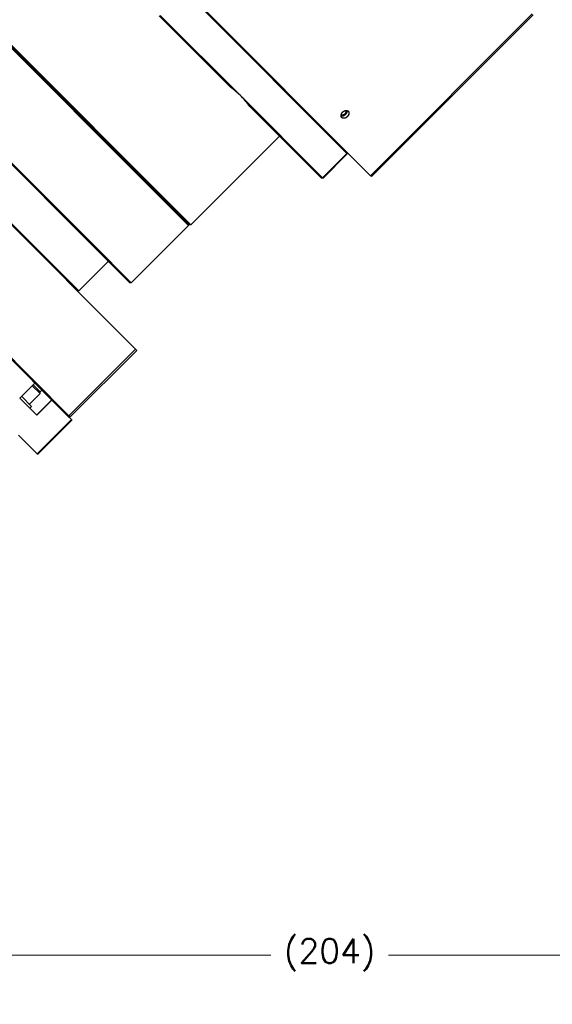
# Model space of a CAD drawing. Header units: inches. Extents: x 0 to 1685, y 0 to 1188.
# Tile 16 of 18: x 1342 to 1473, y 782 to 1025. Entities that reach past the tile are written whole.
import ezdxf

# ---------------------------------------------------------------- set-up
doc = ezdxf.new("R2010")
doc.units = ezdxf.units.IN
doc.layers.add('Layer0000', color=7, linetype='Continuous', lineweight=25)
doc.styles.get("Standard").update_dxf_attribs({"font": 'simplex.shx'})
doc.dimstyles.new('ata_A0', dxfattribs={"dimtxt": 6, "dimasz": 6, "dimexe": 3, "dimexo": 3, "dimgap": 3, "dimtad": 0, "dimtih": 1, "dimtoh": 1, "dimdec": 6, "dimdsep": 46, "dimtxsty": 'Standard', "dimcen": 0, "dimclrd": 252, "dimclre": 252, "dimclrt": 4, "dimadec": 6, "dimazin": 2, "dimtfac": 1, "dimtdec": 6, "dimtofl": 0, "dimtmove": 0, "dimatfit": 3, "dimfxl": 0, "dimtolj": 1, "dimtzin": 0, "dimlwd": 0, "dimlwe": 0, "dimarcsym": 0})

# ---------------------------------------------------------------- blocks, each defined once
blk = doc.blocks.new('*D7328')
at = {"color": 252, "lineweight": 0}
for p, q in [((1316.17, 721.29), (1316.17, 796.72)), ((1520.17, 721.29), (1520.17, 796.72)), ((1322.17, 793.72), (1403.62, 793.72)), ((1514.17, 793.72), (1432.72, 793.72))]:
    blk.add_line(p, q, dxfattribs=at)
at = {"color": 252}
for points in [[(1322.17, 794.72), (1322.17, 792.72), (1316.17, 793.72)], [(1514.17, 792.72), (1514.17, 794.72), (1520.17, 793.72)]]:
    blk.add_solid(points, dxfattribs=at)
at = {"layer": 'Defpoints', "color": 0}
for p in [(1520.17, 793.72), (1316.17, 718.29), (1520.17, 718.29)]:
    blk.add_point(p, dxfattribs=at)
at = {"color": 4, "insert": (1418.17, 793.72), "char_height": 6, "attachment_point": 5}
blk.add_mtext('\\A1;(204)', dxfattribs=at)

msp = doc.modelspace()

# ---------------------------------------------------------------- linework, layer by layer
at = {"layer": 'Layer0000', "color": 7, "linetype": 'Continuous', "lineweight": 25}
for p, q in [((1327.4764512, 1029.6669228), (1373.7943169, 983.3490571)), ((1327.8300045, 1029.6669228), (1383.4729506, 974.0239767)), ((1383.8265041, 974.0239766), (1328.1835579, 1029.6669228)), ((1422.427418, 991.6380516), (1385.7610552, 1028.3044145)), ((1386.105643, 1028.3133801), (1428.2831778, 986.1358453)), ((1428.2831778, 986.1358453), (1468.234711, 1026.0873784)), ((1376.0676119, 1025.6234891), (1393.6752742, 1008.015827)), ((1396.3686508, 1005.6760037), (1376.3202912, 1025.7243632)), ((1428.4955098, 985.9235132), (1468.447043, 1025.8750464)), ((1311.3178112, 1017.1877381), (1359.3517109, 969.1538385)), ((1311.4945879, 1017.3645148), (1359.6521813, 969.2069215)), ((1348.3223509, 965.5461002), (1303.999262, 1009.8691889)), ((1416.4170104, 985.627644), (1396.3686508, 1005.6760037)), ((1416.0687489, 985.6223522), (1398.4610867, 1003.2300144)), ((1405.7468142, 995.9442869), (1383.826504, 974.0239766)), ((1422.427418, 991.6380516), (1422.4327099, 991.9863132)), ((1416.4170104, 985.627644), (1422.427418, 991.6380516)), ((1422.5406003, 991.5248694), (1416.5301927, 985.5144617)), ((1422.5406003, 991.5248694), (1422.427418, 991.6380516)), ((1422.5406003, 991.5248696), (1422.5406003, 991.8784234)), ((1416.0687489, 985.6223522), (1416.4170104, 985.627644)), ((1416.1766393, 985.5144617), (1416.0687489, 985.6223522)), ((1416.530192, 985.5144617), (1416.1766391, 985.5144617)), ((1416.5301927, 985.5144617), (1416.4170104, 985.627644)), ((1428.4955098, 985.9235132), (1428.2831778, 986.1358453)), ((1373.7943169, 983.3490571), (1383.2961741, 973.8471999)), ((1370.1861427, 943.3287428), (1334.02139, 979.4934956)), ((1383.2961741, 973.8471999), (1369.1540385, 959.7050643)), ((1383.2961741, 973.8472), (1383.2961741, 974.2007534)), ((1383.8265041, 974.0239767), (1383.4729505, 974.0239767)), ((1359.3517109, 969.1538385), (1368.8004851, 959.7050643)), ((1359.6521813, 969.2069215), (1369.1540385, 959.7050643)), ((1356.1786351, 957.689816), (1348.3223509, 965.5461002)), ((1353.4012824, 926.8795844), (1317.3248442, 962.9560226)), ((1353.74591, 926.8885102), (1317.5811573, 963.0532629)), ((1363.4971842, 965.0083652), (1356.1786351, 957.689816)), ((1369.1540384, 959.7050643), (1368.800485, 959.7050643)), ((1356.1786351, 957.689816), (1355.8250756, 957.68981)), ((1370.1861427, 943.3287428), (1353.74591, 926.8885102)), ((1370.4975413, 943.0173443), (1370.1861427, 943.3287428)), ((1354.0573086, 926.5771116), (1370.4975413, 943.0173443)), ((1345.350095, 934.9307718), (1341.6377844, 931.2184612)), ((1346.5881025, 932.3315837), (1344.6695047, 934.2501815)), ((1346.5881025, 932.7735255), (1344.8904756, 934.4711524)), ((1341.6377844, 931.2184612), (1345.8265337, 927.0297119)), ((1344.5109764, 929.1937974), (1342.0620485, 931.6427253)), ((1346.5881025, 932.3315837), (1343.9806463, 929.7241275)), ((1347.0544269, 933.2264399), (1346.5881025, 932.7601156)), ((1346.5881025, 932.3315838), (1346.5881025, 932.7735255)), ((1344.5109764, 929.1937974), (1344.0867123, 928.7695333)), ((1349.4788233, 930.8020435), (1345.7665127, 927.0897329)), ((1345.8265337, 927.0297119), (1349.5388443, 930.7420225)), ((1353.4012824, 926.8795844), (1353.74591, 926.8885102)), ((1353.4826184, 926.7982484), (1353.4012824, 926.8795844)), ((1353.4826184, 926.7982484), (1354.3509114, 925.9299554)), ((1354.0573086, 926.5771116), (1353.7037551, 926.5771116)), ((1354.0573086, 926.5771116), (1353.74591, 926.8885102)), ((1354.3509114, 925.9299554), (1345.86563, 917.4446741)), ((1346.0013742, 917.3089299), (1354.4866556, 925.7942112)), ((1354.3509114, 925.9299554), (1354.4866556, 925.7942112)), ((1345.86563, 917.4446741), (1341.2324586, 922.0778455)), ((1346.0013742, 917.3089299), (1345.86563, 917.4446741))]:
    msp.add_line(p, q, dxfattribs=at)
for centre, radius, start, end in [((1377.4846664, 986.6586894), 26.8004311, 45.201555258, 52.834639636), ((1382.4994099, 991.6934911), 19.6943266, 35.858043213, 45.233017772)]:
    msp.add_arc(centre, radius, start, end, dxfattribs=at)
for points, weights, knots in [([(1421.1722125, 1000.4946551), (1420.603895, 1001.0629726), (1421.3993901, 1001.8584678), (1422.1948852, 1002.6539629), (1422.7632028, 1002.0856453)], [1, 0.707106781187, 1, 0.707106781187, 1], [0, 0, 0, 0.25, 0.25, 0.5, 0.5, 0.5]), ([(1422.136956, 1002.2559081), (1422.3504871, 1001.8289468), (1421.8896991, 1001.3681587), (1421.4289111, 1000.9073707), (1421.0019497, 1001.1209019)], [0.921941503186, 0.753477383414, 1, 0.753477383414, 0.921941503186], [0.53957978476, 0.53957978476, 0.53957978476, 0.75, 0.75, 0.96042021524, 0.96042021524, 0.96042021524]), ([(1422.4364938, 1002.2537111), (1422.5402226, 1001.7155795), (1422.0412505, 1001.2166074), (1421.5422784, 1000.7176353), (1421.0041467, 1000.821364)], [0.877960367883, 0.793767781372, 1, 0.793767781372, 0.877960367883], [0.57396979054, 0.57396979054, 0.57396979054, 0.75, 0.75, 0.92603020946, 0.92603020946, 0.92603020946]), ([(1422.7632028, 1002.0856453), (1423.3315204, 1001.5173277), (1422.5360252, 1000.7218326), (1421.7405301, 999.9263375), (1421.1722125, 1000.4946551)], [1, 0.707106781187, 1, 0.707106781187, 1], [0.5, 0.5, 0.5, 0.75, 0.75, 1, 1, 1])]:
    msp.add_rational_spline(points, weights, degree=2, knots=knots, dxfattribs=at)

# ---------------------------------------------------------------- dimensions: what is measured, and where the dimension line sits
dim = msp.add_linear_dim(base=(1520.172593, 793.7179928), p1=(1316.172593, 718.2851353), p2=(1520.172593, 718.2851353), text='(<>)', dimstyle='ata_A0', override={"dimtxt": 6, "dimtxsty": 'Standard'})
dim.commit()
dim.dimension.update_dxf_attribs({"geometry": '*D7328', "text_midpoint": (1418.172593, 793.7179928)})

doc.saveas('drawing.dxf')
